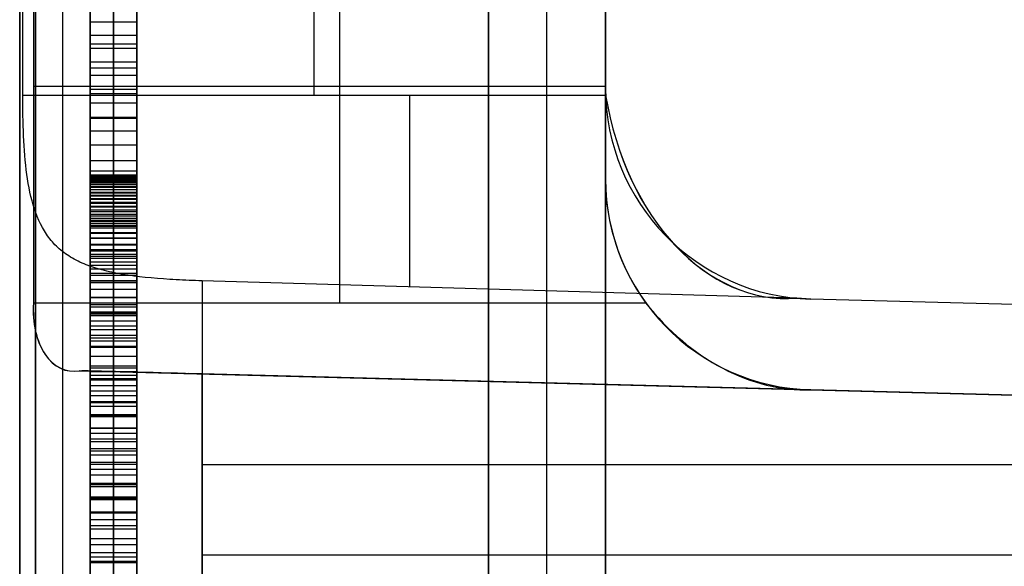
# Model space of a CAD drawing. Extents: x -8 to 8, y 0 to 107.
# Tile 214 of 256: x -8.42 to -4.21, y 48.64 to 50.97. Entities that reach past the tile are written whole.
import ezdxf

# ---------------------------------------------------------------- set-up
doc = ezdxf.new("R2010")
doc.units = 0
doc.layers.add('COUPLER_CASE', color=7, linetype='CONTINUOUS')

msp = doc.modelspace()

# ---------------------------------------------------------------- linework, layer by layer
at = {"layer": 'COUPLER_CASE', "color": 254}
for p, q in [((-8.4153, 42.8092, 139.111), (-8.4153, 100.3033, 139.111)), ((-8.1153, 29.3112, 71.529), (-8.1153, 100.2962, 71.529)), ((-5.9153, 39.6137, 75.5394), (-5.9153, 97.853, 75.5394)), ((-8.4153, 87.7967, 12.0583), (-8.4153, 37.7194, 12.0583)), ((-8.1153, 75.3409, 76.8432), (-8.1153, 42.5254, 76.8432)), ((-8.1153, 42.5254, 76.4698), (-8.1153, 75.3409, 76.4698)), ((-8.0153, 42.5254, 76.4698), (-8.0153, 75.3409, 76.4698)), ((-8.0153, 75.3409, 76.8432), (-8.0153, 42.5254, 76.8432)), ((-7.9153, 75.3409, 76.4698), (-7.9153, 42.5254, 76.4698)), ((-7.9153, 42.5254, 76.8432), (-7.9153, 75.3409, 76.8432)), ((-6.4153, 56.6006, 131.5816), (-6.4153, 45.6268, 131.5816)), ((-6.4153, 56.6006, 120.6078), (-6.4153, 45.6268, 120.6078)), ((-6.4153, 56.6006, 113.5816), (-6.4153, 45.6268, 113.5816)), ((-6.4153, 45.6268, 99.6078), (-6.4153, 56.6006, 99.6078)), ((-6.4153, 56.6006, 92.5816), (-6.4153, 45.6268, 92.5816)), ((-6.4153, 45.6268, 77.6078), (-6.4153, 56.6006, 77.6078)), ((-6.4153, 56.6006, 71.5816), (-6.4153, 45.6268, 71.5816)), ((-6.4153, 56.6006, 59.0078), (-6.4153, 45.6268, 59.0078)), ((-6.4153, 56.6006, 52.9816), (-6.4153, 45.6268, 52.9816)), ((-6.4153, 45.6268, 27.6078), (-6.4153, 56.6006, 27.6078)), ((-6.4153, 56.6006, 126.0947), (-6.4153, 45.6268, 126.0947)), ((-6.4153, 56.6006, 106.5947), (-6.4153, 45.6268, 106.5947)), ((-6.4153, 56.6006, 85.0947), (-6.4153, 45.6268, 85.0947)), ((-6.4153, 56.6006, 65.2947), (-6.4153, 45.6268, 65.2947)), ((-6.4153, 56.6006, 40.2947), (-6.4153, 45.6268, 40.2947)), ((-6.1653, 45.6202, 131.5882), (-6.1653, 56.6071, 131.5882)), ((-6.1653, 45.6202, 120.6013), (-6.1653, 56.6071, 120.6013)), ((-6.1653, 45.6202, 113.5882), (-6.1653, 56.6071, 113.5882)), ((-6.1653, 45.6202, 99.6013), (-6.1653, 56.6071, 99.6013)), ((-6.1653, 45.6202, 92.5882), (-6.1653, 56.6071, 92.5882)), ((-6.1653, 45.6202, 77.6013), (-6.1653, 56.6071, 77.6013)), ((-6.1653, 45.6202, 71.5882), (-6.1653, 56.6071, 71.5882)), ((-6.1653, 45.6202, 59.0013), (-6.1653, 56.6071, 59.0013)), ((-6.1653, 45.6202, 52.9882), (-6.1653, 56.6071, 52.9882)), ((-6.1653, 45.6202, 27.6013), (-6.1653, 56.6071, 27.6013)), ((-5.9153, 56.6137, 71.5947), (-5.9153, 45.6137, 71.5947)), ((-5.9153, 45.6137, 58.9947), (-5.9153, 56.6137, 58.9947)), ((-5.9153, 56.6137, 113.5947), (-5.9153, 45.6137, 113.5947)), ((-5.9153, 45.6137, 99.5947), (-5.9153, 56.6137, 99.5947)), ((-5.9153, 56.6137, 131.5947), (-5.9153, 45.6137, 131.5947)), ((-5.9153, 45.6137, 120.5947), (-5.9153, 56.6137, 120.5947)), ((-5.9153, 56.6137, 92.5947), (-5.9153, 45.6137, 92.5947)), ((-5.9153, 45.6137, 77.5947), (-5.9153, 56.6137, 77.5947)), ((-5.9153, 56.6137, 52.9947), (-5.9153, 45.6137, 52.9947)), ((-5.9153, 45.6137, 27.5947), (-5.9153, 56.6137, 27.5947)), ((-7.9153, 50.2628, 82.3385), (-7.9153, 53.129, 82.3385)), ((-8.3565, 51.6084, 11.7571), (-8.3565, 49.7584, 11.7571)), ((-7.0496, 49.7584, 11.7913), (-7.0496, 51.6084, 11.7913)), ((-8.4023, 50.6454, 139.2547), (-8.4023, 51.4943, 139.2547)), ((-7.1586, 50.6454, 139.2221), (-7.1586, 51.4943, 139.2221)), ((-5.9153, 50.6752, 139.1895), (-5.9153, 51.4645, 139.1895)), ((-8.1153, 50.9568, 77.9037), (-8.1153, 51.0665, 77.9515)), ((-8.0153, 50.9568, 77.9037), (-8.0153, 51.0665, 77.9515)), ((-7.9153, 51.0665, 77.9515), (-7.9153, 50.9568, 77.9037)), ((-5.9153, 51.0784, 11.821), (-5.9153, 50.2884, 11.821)), ((-8.1153, 50.9668, 86.1974), (-8.1153, 50.7603, 86.3321)), ((-7.9153, 50.9568, 77.9037), (-8.1153, 50.9568, 77.9037)), ((-8.1153, 50.8445, 77.8583), (-8.1153, 50.9568, 77.9037)), ((-8.0153, 50.9668, 86.1974), (-8.0153, 50.7603, 86.3321)), ((-8.0153, 50.8445, 77.8583), (-8.0153, 50.9568, 77.9037)), ((-7.9153, 50.7603, 86.3321), (-7.9153, 50.9668, 86.1974)), ((-7.9153, 50.9568, 77.9037), (-7.9153, 50.8445, 77.8583)), ((-8.1153, 50.9007, 77.881), (-7.9153, 50.9007, 77.881)), ((-8.1153, 50.8636, 86.2648), (-7.9153, 50.8636, 86.2648)), ((-7.9153, 50.8445, 77.8583), (-8.1153, 50.8445, 77.8583)), ((-8.1153, 50.7294, 77.8154), (-8.1153, 50.8445, 77.8583)), ((-8.0153, 50.7294, 77.8154), (-8.0153, 50.8445, 77.8583)), ((-7.9153, 50.8445, 77.8583), (-7.9153, 50.7294, 77.8154)), ((-8.1153, 50.7869, 77.8369), (-7.9153, 50.7869, 77.8369)), ((-8.1153, 50.7603, 86.3321), (-8.1153, 50.545, 86.4577)), ((-7.9153, 50.7603, 86.3321), (-8.1153, 50.7603, 86.3321)), ((-8.0153, 50.7603, 86.3321), (-8.0153, 50.545, 86.4577)), ((-7.9153, 50.545, 86.4577), (-7.9153, 50.7603, 86.3321)), ((-7.9153, 50.7294, 77.8154), (-8.1153, 50.7294, 77.8154)), ((-8.1153, 50.6116, 77.775), (-8.1153, 50.7294, 77.8154)), ((-8.0153, 50.6116, 77.775), (-8.0153, 50.7294, 77.8154)), ((-7.9153, 50.7294, 77.8154), (-7.9153, 50.6116, 77.775)), ((-8.3565, 50.6834, 11.7571), (-5.9153, 50.6834, 11.821)), ((-8.4023, 50.6454, 139.2547), (-5.9149, 50.6454, 139.1895)), ((-8.4023, 50.6235, 139.255), (-8.4023, 50.6454, 139.2547)), ((-8.1153, 50.6705, 77.7952), (-7.9153, 50.6705, 77.7952)), ((-8.1153, 50.6526, 86.3949), (-7.9153, 50.6526, 86.3949)), ((-5.9153, 50.6752, 137.4549), (-5.9153, 50.6752, 139.1895)), ((-5.9153, 47.4645, 137.4549), (-5.9153, 50.6752, 137.4549)), ((-8.4022, 50.6016, 139.2559), (-8.4023, 50.6235, 139.255)), ((-8.4019, 50.5798, 139.2574), (-8.4022, 50.6016, 139.2559)), ((-7.9153, 50.6116, 77.775), (-8.1153, 50.6116, 77.775)), ((-8.1153, 50.491, 77.7371), (-8.1153, 50.6116, 77.775)), ((-8.0153, 50.491, 77.7371), (-8.0153, 50.6116, 77.775)), ((-7.9153, 50.6116, 77.775), (-7.9153, 50.491, 77.7371)), ((-8.4016, 50.5581, 139.2595), (-8.4019, 50.5798, 139.2574)), ((-8.4011, 50.5364, 139.2623), (-8.4016, 50.5581, 139.2595)), ((-8.1153, 50.5513, 77.756), (-7.9153, 50.5513, 77.756)), ((-8.4005, 50.5148, 139.2656), (-8.4011, 50.5364, 139.2623)), ((-8.3998, 50.4933, 139.2695), (-8.4005, 50.5148, 139.2656)), ((-8.1153, 50.545, 86.4577), (-8.1153, 50.3209, 86.5739)), ((-7.9153, 50.545, 86.4577), (-8.1153, 50.545, 86.4577)), ((-8.0153, 50.545, 86.4577), (-8.0153, 50.3209, 86.5739)), ((-7.9153, 50.3209, 86.5739), (-7.9153, 50.545, 86.4577)), ((-8.3989, 50.472, 139.2741), (-8.3998, 50.4933, 139.2695)), ((-8.3978, 50.4507, 139.2792), (-8.3989, 50.472, 139.2741)), ((-7.9153, 50.491, 77.7371), (-8.1153, 50.491, 77.7371)), ((-8.1153, 50.2418, 77.6687), (-8.1153, 50.491, 77.7371)), ((-8.0153, 50.2418, 77.6687), (-8.0153, 50.491, 77.7371)), ((-7.9153, 50.491, 77.7371), (-7.9153, 50.2418, 77.6687)), ((-8.3965, 50.4297, 139.2849), (-8.3978, 50.4507, 139.2792)), ((-8.3951, 50.4088, 139.2911), (-8.3965, 50.4297, 139.2849)), ((-8.1153, 50.433, 86.5158), (-7.9153, 50.433, 86.5158)), ((-8.3934, 50.3881, 139.298), (-8.3951, 50.4088, 139.2911)), ((-8.3916, 50.3676, 139.3054), (-8.3934, 50.3881, 139.298)), ((-8.3895, 50.3473, 139.3134), (-8.3916, 50.3676, 139.3054)), ((-8.3871, 50.3272, 139.3219), (-8.3895, 50.3473, 139.3134)), ((-8.1153, 50.3664, 77.7029), (-7.9153, 50.3664, 77.7029)), ((-8.3845, 50.3074, 139.331), (-8.3871, 50.3272, 139.3219)), ((-8.3817, 50.2881, 139.3405), (-8.3845, 50.3074, 139.331)), ((-8.1153, 50.3209, 86.5739), (-8.1153, 50.0881, 86.6807)), ((-7.9153, 50.3209, 86.5739), (-8.1153, 50.3209, 86.5739)), ((-8.1153, 50.3035, 81.7634), (-8.1153, 50.2997, 81.9051)), ((-7.9153, 50.3035, 81.7634), (-8.1153, 50.3035, 81.7634)), ((-8.1153, 50.3029, 81.6233), (-8.1153, 50.3035, 81.7634)), ((-8.1153, 50.3032, 81.6934), (-7.9153, 50.3032, 81.6934)), ((-7.9153, 50.3029, 81.6233), (-8.1153, 50.3029, 81.6233)), ((-8.1153, 50.2978, 81.485), (-8.1153, 50.3029, 81.6233)), ((-8.1153, 50.3016, 81.8343), (-7.9153, 50.3016, 81.8343)), ((-8.1153, 50.3004, 81.5542), (-7.9153, 50.3004, 81.5542)), ((-8.1153, 50.2997, 81.9051), (-8.1153, 50.2917, 82.048)), ((-7.9153, 50.2997, 81.9051), (-8.1153, 50.2997, 81.9051)), ((-7.9153, 50.2978, 81.485), (-8.1153, 50.2978, 81.485)), ((-8.1153, 50.2882, 81.3488), (-8.1153, 50.2978, 81.485)), ((-8.0153, 50.3209, 86.5739), (-8.0153, 50.0881, 86.6807)), ((-8.0153, 50.3035, 81.7634), (-8.0153, 50.2997, 81.9051)), ((-8.0153, 50.3029, 81.6233), (-8.0153, 50.3035, 81.7634)), ((-8.0153, 50.2978, 81.485), (-8.0153, 50.3029, 81.6233)), ((-8.0153, 50.2997, 81.9051), (-8.0153, 50.2917, 82.048)), ((-8.0153, 50.2882, 81.3488), (-8.0153, 50.2978, 81.485)), ((-7.9153, 50.0881, 86.6807), (-7.9153, 50.3209, 86.5739)), ((-7.9153, 50.3035, 81.7634), (-7.9153, 50.2997, 81.9051)), ((-7.9153, 50.3029, 81.6233), (-7.9153, 50.3035, 81.7634)), ((-7.9153, 50.2978, 81.485), (-7.9153, 50.3029, 81.6233)), ((-7.9153, 50.2997, 81.9051), (-7.9153, 50.2917, 82.048)), ((-7.9153, 50.2882, 81.3488), (-7.9153, 50.2978, 81.485)), ((-8.3786, 50.269, 139.3505), (-8.3817, 50.2881, 139.3405)), ((-8.3752, 50.2502, 139.3611), (-8.3786, 50.269, 139.3505)), ((-8.1153, 50.2957, 81.9766), (-7.9153, 50.2957, 81.9766)), ((-8.1153, 50.293, 81.4169), (-7.9153, 50.293, 81.4169)), ((-8.1153, 50.2917, 82.048), (-8.1153, 50.2794, 82.192)), ((-7.9153, 50.2917, 82.048), (-8.1153, 50.2917, 82.048)), ((-7.9153, 50.2882, 81.3488), (-8.1153, 50.2882, 81.3488)), ((-8.1153, 50.2738, 81.2148), (-8.1153, 50.2882, 81.3488)), ((-8.1153, 50.2855, 82.12), (-7.9153, 50.2855, 82.12)), ((-8.1153, 50.281, 81.2818), (-7.9153, 50.281, 81.2818)), ((-8.1153, 50.2794, 82.192), (-8.1153, 50.263, 82.3368)), ((-7.9153, 50.2794, 82.192), (-8.1153, 50.2794, 82.192)), ((-7.9153, 50.2738, 81.2148), (-8.1153, 50.2738, 81.2148)), ((-8.1153, 50.2548, 81.0834), (-8.1153, 50.2738, 81.2148)), ((-8.1153, 50.2712, 82.2644), (-7.9153, 50.2712, 82.2644)), ((-8.1153, 50.2643, 81.1491), (-7.9153, 50.2643, 81.1491)), ((-8.1153, 50.263, 82.3368), (-8.1153, 50.2418, 82.489)), ((-7.9153, 50.263, 82.3368), (-8.1153, 50.263, 82.3368)), ((-8.1153, 45.5497, 82.3383), (-8.1153, 50.2628, 82.3383)), ((-8.0153, 50.2917, 82.048), (-8.0153, 50.2794, 82.192)), ((-8.0153, 50.2738, 81.2148), (-8.0153, 50.2882, 81.3488)), ((-8.0153, 50.2794, 82.192), (-8.0153, 50.263, 82.3368)), ((-8.0153, 50.2548, 81.0834), (-8.0153, 50.2738, 81.2148)), ((-8.0153, 50.263, 82.3368), (-8.0153, 50.2418, 82.489)), ((-7.9153, 50.2917, 82.048), (-7.9153, 50.2794, 82.192)), ((-7.9153, 50.2738, 81.2148), (-7.9153, 50.2882, 81.3488)), ((-7.9153, 50.2794, 82.192), (-7.9153, 50.263, 82.3368)), ((-7.9153, 50.2548, 81.0834), (-7.9153, 50.2738, 81.2148)), ((-7.9153, 50.263, 82.3368), (-7.9153, 50.2418, 82.489)), ((-5.9153, 50.2884, 13.7143), (-5.9153, 47.0784, 13.7143)), ((-5.9153, 50.2884, 11.821), (-5.9153, 50.2884, 13.7143)), ((-8.3714, 50.2316, 139.3722), (-8.3752, 50.2502, 139.3611)), ((-8.3673, 50.2133, 139.3839), (-8.3714, 50.2316, 139.3722)), ((-8.3628, 50.1953, 139.396), (-8.3673, 50.2133, 139.3839)), ((-7.9153, 50.2548, 81.0834), (-8.1153, 50.2548, 81.0834)), ((-8.1153, 50.2308, 80.9547), (-8.1153, 50.2548, 81.0834)), ((-8.1153, 50.2524, 82.4129), (-7.9153, 50.2524, 82.4129)), ((-8.1153, 50.2428, 81.0191), (-7.9153, 50.2428, 81.0191)), ((-7.9153, 50.2418, 77.6687), (-8.1153, 50.2418, 77.6687)), ((-8.1153, 49.9818, 77.6104), (-8.1153, 50.2418, 77.6687)), ((-8.1153, 50.2418, 82.489), (-8.1153, 50.2168, 82.6394)), ((-7.9153, 50.2418, 82.489), (-8.1153, 50.2418, 82.489)), ((-7.9153, 50.2308, 80.9547), (-8.1153, 50.2308, 80.9547)), ((-8.1153, 50.202, 80.8292), (-8.1153, 50.2308, 80.9547)), ((-8.1153, 50.2293, 82.5642), (-7.9153, 50.2293, 82.5642)), ((-8.1153, 50.2168, 82.6394), (-8.1153, 50.1881, 82.788)), ((-7.9153, 50.2168, 82.6394), (-8.1153, 50.2168, 82.6394)), ((-8.1153, 50.2164, 80.892), (-7.9153, 50.2164, 80.892)), ((-8.0153, 50.2308, 80.9547), (-8.0153, 50.2548, 81.0834)), ((-8.0153, 49.9818, 77.6104), (-8.0153, 50.2418, 77.6687)), ((-8.0153, 50.2418, 82.489), (-8.0153, 50.2168, 82.6394)), ((-8.0153, 50.202, 80.8292), (-8.0153, 50.2308, 80.9547)), ((-8.0153, 50.2168, 82.6394), (-8.0153, 50.1881, 82.788)), ((-7.9153, 50.2308, 80.9547), (-7.9153, 50.2548, 81.0834)), ((-7.9153, 50.2418, 77.6687), (-7.9153, 49.9818, 77.6104)), ((-7.9153, 50.2418, 82.489), (-7.9153, 50.2168, 82.6394)), ((-7.9153, 50.202, 80.8292), (-7.9153, 50.2308, 80.9547)), ((-7.9153, 50.2168, 82.6394), (-7.9153, 50.1881, 82.788)), ((-8.3578, 50.1776, 139.4086), (-8.3628, 50.1953, 139.396)), ((-8.3524, 50.1603, 139.4217), (-8.3578, 50.1776, 139.4086)), ((-8.1153, 50.2045, 86.6273), (-7.9153, 50.2045, 86.6273)), ((-8.1153, 50.2024, 82.7137), (-7.9153, 50.2024, 82.7137)), ((-7.9153, 50.202, 80.8292), (-8.1153, 50.202, 80.8292)), ((-8.1153, 50.168, 80.7069), (-8.1153, 50.202, 80.8292)), ((-8.1153, 50.1881, 82.788), (-8.1153, 50.1554, 82.9344)), ((-7.9153, 50.1881, 82.788), (-8.1153, 50.1881, 82.788)), ((-8.1153, 50.185, 80.768), (-7.9153, 50.185, 80.768)), ((-8.1153, 50.1717, 82.8612), (-7.9153, 50.1717, 82.8612)), ((-8.0153, 50.168, 80.7069), (-8.0153, 50.202, 80.8292)), ((-8.0153, 50.1881, 82.788), (-8.0153, 50.1554, 82.9344)), ((-7.9153, 50.168, 80.7069), (-7.9153, 50.202, 80.8292)), ((-7.9153, 50.1881, 82.788), (-7.9153, 50.1554, 82.9344)), ((-8.3466, 50.1436, 139.4351), (-8.3524, 50.1603, 139.4217)), ((-8.3403, 50.1272, 139.4489), (-8.3466, 50.1436, 139.4351)), ((-7.9153, 50.168, 80.7069), (-8.1153, 50.168, 80.7069)), ((-8.1153, 50.129, 80.5881), (-8.1153, 50.168, 80.7069)), ((-8.1153, 50.1554, 82.9344), (-8.1153, 50.1189, 83.0785)), ((-7.9153, 50.1554, 82.9344), (-8.1153, 50.1554, 82.9344)), ((-8.1153, 50.1485, 80.6475), (-7.9153, 50.1485, 80.6475)), ((-8.1153, 50.1371, 83.0064), (-7.9153, 50.1371, 83.0064)), ((-8.0153, 50.129, 80.5881), (-8.0153, 50.168, 80.7069)), ((-8.0153, 50.1554, 82.9344), (-8.0153, 50.1189, 83.0785)), ((-7.9153, 50.129, 80.5881), (-7.9153, 50.168, 80.7069)), ((-7.9153, 50.1554, 82.9344), (-7.9153, 50.1189, 83.0785)), ((-8.3335, 50.1113, 139.4631), (-8.3403, 50.1272, 139.4489)), ((-8.3263, 50.0959, 139.4776), (-8.3335, 50.1113, 139.4631)), ((-8.3184, 50.0809, 139.4924), (-8.3263, 50.0959, 139.4776)), ((-7.9153, 50.129, 80.5881), (-8.1153, 50.129, 80.5881)), ((-8.1153, 50.0847, 80.4731), (-8.1153, 50.129, 80.5881)), ((-8.1153, 50.1189, 83.0785), (-8.1153, 50.0784, 83.22)), ((-7.9153, 50.1189, 83.0785), (-8.1153, 50.1189, 83.0785)), ((-8.1153, 50.1118, 77.6396), (-7.9153, 50.1118, 77.6396)), ((-8.1153, 50.1068, 80.5306), (-7.9153, 50.1068, 80.5306)), ((-8.1153, 50.0986, 83.1492), (-7.9153, 50.0986, 83.1492)), ((-8.1153, 50.0881, 86.6807), (-8.1153, 49.8467, 86.7779)), ((-7.9153, 50.0881, 86.6807), (-8.1153, 50.0881, 86.6807)), ((-8.0153, 50.0847, 80.4731), (-8.0153, 50.129, 80.5881)), ((-8.0153, 50.1189, 83.0785), (-8.0153, 50.0784, 83.22)), ((-8.0153, 50.0881, 86.6807), (-8.0153, 49.8467, 86.7779)), ((-7.9153, 50.0847, 80.4731), (-7.9153, 50.129, 80.5881)), ((-7.9153, 50.1189, 83.0785), (-7.9153, 50.0784, 83.22)), ((-7.9153, 49.8467, 86.7779), (-7.9153, 50.0881, 86.6807)), ((-8.3143, 50.0736, 139.4999), (-8.3184, 50.0809, 139.4924)), ((-8.3101, 50.0664, 139.5075), (-8.3143, 50.0736, 139.4999)), ((-8.3057, 50.0594, 139.5152), (-8.3101, 50.0664, 139.5075)), ((-8.3011, 50.0525, 139.5228), (-8.3057, 50.0594, 139.5152)), ((-8.2964, 50.0457, 139.5306), (-8.3011, 50.0525, 139.5228)), ((-8.2916, 50.039, 139.5384), (-8.2964, 50.0457, 139.5306)), ((-7.9153, 50.0847, 80.4731), (-8.1153, 50.0847, 80.4731)), ((-8.1153, 50.0351, 80.3622), (-8.1153, 50.0847, 80.4731)), ((-8.1153, 50.0784, 83.22), (-8.1153, 50.034, 83.3588)), ((-7.9153, 50.0784, 83.22), (-8.1153, 50.0784, 83.22)), ((-8.1153, 50.0599, 80.4177), (-7.9153, 50.0599, 80.4177)), ((-8.1153, 50.0562, 83.2894), (-7.9153, 50.0562, 83.2894)), ((-8.0153, 50.0351, 80.3622), (-8.0153, 50.0847, 80.4731)), ((-8.0153, 50.0784, 83.22), (-8.0153, 50.034, 83.3588)), ((-7.9153, 50.0351, 80.3622), (-7.9153, 50.0847, 80.4731)), ((-7.9153, 50.0784, 83.22), (-7.9153, 50.034, 83.3588)), ((-8.2865, 50.0325, 139.5463), (-8.2916, 50.039, 139.5384)), ((-8.2813, 50.026, 139.5542), (-8.2865, 50.0325, 139.5463)), ((-8.276, 50.0198, 139.5622), (-8.2813, 50.026, 139.5542)), ((-8.2705, 50.0136, 139.5701), (-8.276, 50.0198, 139.5622)), ((-8.2648, 50.0076, 139.5781), (-8.2705, 50.0136, 139.5701)), ((-8.2589, 50.0017, 139.5862), (-8.2648, 50.0076, 139.5781)), ((-7.9153, 50.0351, 80.3622), (-8.1153, 50.0351, 80.3622)), ((-8.1153, 49.9801, 80.2555), (-8.1153, 50.0351, 80.3622)), ((-8.1153, 50.034, 83.3588), (-8.1153, 49.9856, 83.4946)), ((-7.9153, 50.034, 83.3588), (-8.1153, 50.034, 83.3588)), ((-8.1153, 50.0098, 83.4267), (-7.9153, 50.0098, 83.4267)), ((-8.1153, 50.0076, 80.3089), (-7.9153, 50.0076, 80.3089)), ((-8.0153, 49.9801, 80.2555), (-8.0153, 50.0351, 80.3622)), ((-8.0153, 50.034, 83.3588), (-8.0153, 49.9856, 83.4946)), ((-7.9153, 49.9801, 80.2555), (-7.9153, 50.0351, 80.3622)), ((-7.9153, 50.034, 83.3588), (-7.9153, 49.9856, 83.4946)), ((-8.2529, 49.996, 139.5942), (-8.2589, 50.0017, 139.5862)), ((-8.2467, 49.9903, 139.6023), (-8.2529, 49.996, 139.5942)), ((-8.2403, 49.9849, 139.6104), (-8.2467, 49.9903, 139.6023)), ((-8.2337, 49.9795, 139.6184), (-8.2403, 49.9849, 139.6104)), ((-8.2269, 49.9743, 139.6265), (-8.2337, 49.9795, 139.6184)), ((-8.22, 49.9692, 139.6346), (-8.2269, 49.9743, 139.6265)), ((-8.2128, 49.9643, 139.6426), (-8.22, 49.9692, 139.6346)), ((-8.2055, 49.9595, 139.6507), (-8.2128, 49.9643, 139.6426)), ((-8.1153, 49.9856, 83.4946), (-8.1153, 49.9331, 83.6274)), ((-7.9153, 49.9856, 83.4946), (-8.1153, 49.9856, 83.4946)), ((-7.9153, 49.9818, 77.6104), (-8.1153, 49.9818, 77.6104)), ((-8.1153, 49.711, 77.5625), (-8.1153, 49.9818, 77.6104)), ((-7.9153, 49.9801, 80.2555), (-8.1153, 49.9801, 80.2555)), ((-8.1153, 49.9195, 80.1534), (-8.1153, 49.9801, 80.2555)), ((-8.1153, 49.9674, 86.7293), (-7.9153, 49.9674, 86.7293)), ((-8.0153, 49.9856, 83.4946), (-8.0153, 49.9331, 83.6274)), ((-8.0153, 49.711, 77.5625), (-8.0153, 49.9818, 77.6104)), ((-8.0153, 49.9195, 80.1534), (-8.0153, 49.9801, 80.2555)), ((-7.9153, 49.9856, 83.4946), (-7.9153, 49.9331, 83.6274)), ((-7.9153, 49.9818, 77.6104), (-7.9153, 49.711, 77.5625)), ((-7.9153, 49.9195, 80.1534), (-7.9153, 49.9801, 80.2555)), ((-8.198, 49.9548, 139.6587), (-8.2055, 49.9595, 139.6507)), ((-8.1904, 49.9503, 139.6667), (-8.198, 49.9548, 139.6587)), ((-8.1825, 49.9459, 139.6747), (-8.1904, 49.9503, 139.6667)), ((-8.1745, 49.9416, 139.6826), (-8.1825, 49.9459, 139.6747)), ((-8.1663, 49.9375, 139.6905), (-8.1745, 49.9416, 139.6826)), ((-8.158, 49.9334, 139.6983), (-8.1663, 49.9375, 139.6905)), ((-8.1494, 49.9295, 139.7061), (-8.158, 49.9334, 139.6983)), ((-8.1407, 49.9258, 139.7138), (-8.1494, 49.9295, 139.7061)), ((-8.1317, 49.9221, 139.7215), (-8.1407, 49.9258, 139.7138)), ((-8.1227, 49.9186, 139.7291), (-8.1317, 49.9221, 139.7215)), ((-8.1153, 49.9593, 83.561), (-7.9153, 49.9593, 83.561)), ((-8.1153, 49.9498, 80.2045), (-7.9153, 49.9498, 80.2045)), ((-8.1153, 49.9331, 83.6274), (-8.1153, 49.8766, 83.7567)), ((-7.9153, 49.9331, 83.6274), (-8.1153, 49.9331, 83.6274)), ((-7.9153, 49.9195, 80.1534), (-8.1153, 49.9195, 80.1534)), ((-8.1153, 49.8534, 80.0561), (-8.1153, 49.9195, 80.1534)), ((-8.0153, 49.9331, 83.6274), (-8.0153, 49.8766, 83.7567)), ((-8.0153, 49.8534, 80.0561), (-8.0153, 49.9195, 80.1534)), ((-7.9153, 49.9331, 83.6274), (-7.9153, 49.8766, 83.7567)), ((-7.9153, 49.8534, 80.0561), (-7.9153, 49.9195, 80.1534)), ((-8.1134, 49.9152, 139.7366), (-8.1227, 49.9186, 139.7291)), ((-8.1153, 49.9048, 83.692), (-7.9153, 49.9048, 83.692)), ((-8.1153, 49.8865, 80.1048), (-7.9153, 49.8865, 80.1048)), ((-8.1039, 49.9119, 139.7441), (-8.1134, 49.9152, 139.7366)), ((-8.0943, 49.9088, 139.7514), (-8.1039, 49.9119, 139.7441)), ((-8.0845, 49.9057, 139.7587), (-8.0943, 49.9088, 139.7514)), ((-8.0745, 49.9028, 139.7659), (-8.0845, 49.9057, 139.7587)), ((-8.0643, 49.9, 139.7729), (-8.0745, 49.9028, 139.7659)), ((-8.054, 49.8972, 139.7799), (-8.0643, 49.9, 139.7729)), ((-8.0434, 49.8946, 139.7867), (-8.054, 49.8972, 139.7799)), ((-8.0327, 49.8921, 139.7934), (-8.0434, 49.8946, 139.7867)), ((-8.0218, 49.8898, 139.8), (-8.0327, 49.8921, 139.7934)), ((-8.0107, 49.8875, 139.8064), (-8.0218, 49.8898, 139.8)), ((-7.9995, 49.8853, 139.8127), (-8.0107, 49.8875, 139.8064)), ((-7.9881, 49.8832, 139.8188), (-7.9995, 49.8853, 139.8127)), ((-7.9765, 49.8812, 139.8248), (-7.9881, 49.8832, 139.8188)), ((-7.9648, 49.8793, 139.8306), (-7.9765, 49.8812, 139.8248)), ((-7.953, 49.8775, 139.8362), (-7.9648, 49.8793, 139.8306)), ((-7.941, 49.8758, 139.8417), (-7.953, 49.8775, 139.8362)), ((-8.1153, 49.8766, 83.7567), (-8.1153, 49.816, 83.8825)), ((-7.9153, 49.8766, 83.7567), (-8.1153, 49.8766, 83.7567)), ((-7.9153, 49.8534, 80.0561), (-8.1153, 49.8534, 80.0561)), ((-8.1153, 49.7815, 79.9638), (-8.1153, 49.8534, 80.0561)), ((-8.1153, 49.8467, 86.7779), (-8.1153, 49.5966, 86.8653)), ((-7.9153, 49.8467, 86.7779), (-8.1153, 49.8467, 86.7779)), ((-8.1153, 49.8464, 77.5865), (-7.9153, 49.8464, 77.5865)), ((-8.1153, 49.8463, 83.8196), (-7.9153, 49.8463, 83.8196)), ((-8.0153, 49.8766, 83.7567), (-8.0153, 49.816, 83.8825)), ((-8.0153, 49.7815, 79.9638), (-8.0153, 49.8534, 80.0561)), ((-8.0153, 49.8467, 86.7779), (-8.0153, 49.5966, 86.8653)), ((-7.9289, 49.8741, 139.8469), (-7.941, 49.8758, 139.8417)), ((-7.9167, 49.8726, 139.852), (-7.9289, 49.8741, 139.8469)), ((-7.9043, 49.8711, 139.8569), (-7.9167, 49.8726, 139.852)), ((-7.9153, 49.8766, 83.7567), (-7.9153, 49.816, 83.8825)), ((-7.9153, 49.7815, 79.9638), (-7.9153, 49.8534, 80.0561)), ((-7.9153, 49.5966, 86.8653), (-7.9153, 49.8467, 86.7779)), ((-7.8792, 49.8683, 139.8662), (-7.9043, 49.8711, 139.8569)), ((-7.8537, 49.8659, 139.8746), (-7.8792, 49.8683, 139.8662)), ((-7.8277, 49.8636, 139.8822), (-7.8537, 49.8659, 139.8746)), ((-7.8013, 49.8616, 139.889), (-7.8277, 49.8636, 139.8822)), ((-7.7746, 49.8598, 139.8949), (-7.8013, 49.8616, 139.889)), ((-7.7611, 49.8589, 139.8976), (-7.7746, 49.8598, 139.8949)), ((-7.7475, 49.8582, 139.9), (-7.7611, 49.8589, 139.8976)), ((-7.7338, 49.8574, 139.9021), (-7.7475, 49.8582, 139.9)), ((-7.7201, 49.8567, 139.9041), (-7.7338, 49.8574, 139.9021)), ((-7.7063, 49.8561, 139.9058), (-7.7201, 49.8567, 139.9041)), ((-7.6924, 49.8555, 139.9073), (-7.7063, 49.8561, 139.9058)), ((-7.6785, 49.8549, 139.9085), (-7.6924, 49.8555, 139.9073)), ((-7.6645, 49.8544, 139.9095), (-7.6785, 49.8549, 139.9085)), ((-7.6504, 49.8539, 139.9102), (-7.6645, 49.8544, 139.9095)), ((-7.6363, 49.8535, 139.9107), (-7.6504, 49.8539, 139.9102)), ((-5.0992, 49.7791, 139.9772), (-7.6363, 49.8535, 139.9107)), ((-7.6363, 49.8535, 139.9107), (-7.6363, 48.2862, 139.9107)), ((-8.1153, 49.8174, 80.01), (-7.9153, 49.8174, 80.01)), ((-8.1153, 49.816, 83.8825), (-8.1153, 49.7512, 84.0045)), ((-7.9153, 49.816, 83.8825), (-8.1153, 49.816, 83.8825)), ((-8.0153, 49.816, 83.8825), (-8.0153, 49.7512, 84.0045)), ((-7.9153, 49.816, 83.8825), (-7.9153, 49.7512, 84.0045)), ((-5.7428, 49.7584, 11.8255), (-8.3565, 49.7584, 11.7571)), ((-8.1153, 49.7836, 83.9435), (-7.9153, 49.7836, 83.9435)), ((-7.9153, 49.7815, 79.9638), (-8.1153, 49.7815, 79.9638)), ((-8.1153, 49.7039, 79.8768), (-8.1153, 49.7815, 79.9638)), ((-8.1153, 49.7512, 84.0045), (-8.1153, 49.6822, 84.1226)), ((-7.9153, 49.7512, 84.0045), (-8.1153, 49.7512, 84.0045)), ((-8.0153, 49.7039, 79.8768), (-8.0153, 49.7815, 79.9638)), ((-8.0153, 49.7512, 84.0045), (-8.0153, 49.6822, 84.1226)), ((-7.9153, 49.7039, 79.8768), (-7.9153, 49.7815, 79.9638)), ((-7.9153, 49.7512, 84.0045), (-7.9153, 49.6822, 84.1226)), ((-5.0389, 49.7755, 139.9787), (-5.0992, 49.7791, 139.9772)), ((-0.0703, 49.6454, 140.1088), (-5.0389, 49.7755, 139.9787)), ((1.4297, 49.6061, 137.6473), (-5.0389, 49.7755, 137.4779)), ((-5.0389, 49.7755, 139.9787), (-5.0389, 49.7755, 137.4779)), ((-0.0703, 49.6454, 138.7934), (-5.0389, 49.7755, 138.7934)), ((-8.1153, 49.7427, 79.9203), (-7.9153, 49.7427, 79.9203)), ((-8.1153, 49.7216, 86.8216), (-7.9153, 49.7216, 86.8216)), ((-8.1153, 49.7167, 84.0636), (-7.9153, 49.7167, 84.0636)), ((-7.9153, 49.711, 77.5625), (-8.1153, 49.711, 77.5625)), ((-8.1153, 49.4294, 77.5249), (-8.1153, 49.711, 77.5625)), ((-8.0153, 49.4294, 77.5249), (-8.0153, 49.711, 77.5625)), ((-7.9153, 49.711, 77.5625), (-7.9153, 49.4294, 77.5249)), ((-7.9153, 49.7039, 79.8768), (-8.1153, 49.7039, 79.8768)), ((-8.1153, 49.6203, 79.7953), (-8.1153, 49.7039, 79.8768)), ((-8.1153, 49.6822, 84.1226), (-8.1153, 49.609, 84.2365)), ((-7.9153, 49.6822, 84.1226), (-8.1153, 49.6822, 84.1226)), ((-8.0153, 49.6203, 79.7953), (-8.0153, 49.7039, 79.8768)), ((-8.0153, 49.6822, 84.1226), (-8.0153, 49.609, 84.2365)), ((-7.9153, 49.6203, 79.7953), (-7.9153, 49.7039, 79.8768)), ((-7.9153, 49.6822, 84.1226), (-7.9153, 49.609, 84.2365)), ((-8.1153, 49.6621, 79.8361), (-7.9153, 49.6621, 79.8361)), ((-8.1153, 49.6456, 84.1796), (-7.9153, 49.6456, 84.1796)), ((-7.9153, 49.6203, 79.7953), (-8.1153, 49.6203, 79.7953)), ((-8.1153, 49.5308, 79.7196), (-8.1153, 49.6203, 79.7953)), ((-8.1153, 49.609, 84.2365), (-8.1153, 49.5316, 84.346)), ((-7.9153, 49.609, 84.2365), (-8.1153, 49.609, 84.2365)), ((-8.1153, 49.5966, 86.8653), (-8.1153, 49.3379, 86.9429)), ((-7.9153, 49.5966, 86.8653), (-8.1153, 49.5966, 86.8653)), ((-8.0153, 49.5308, 79.7196), (-8.0153, 49.6203, 79.7953)), ((-8.0153, 49.609, 84.2365), (-8.0153, 49.5316, 84.346)), ((-8.0153, 49.5966, 86.8653), (-8.0153, 49.3379, 86.9429)), ((-7.9153, 49.5308, 79.7196), (-7.9153, 49.6203, 79.7953)), ((-7.9153, 49.609, 84.2365), (-7.9153, 49.5316, 84.346)), ((-7.9153, 49.3379, 86.9429), (-7.9153, 49.5966, 86.8653)), ((-8.1153, 49.5756, 79.7575), (-7.9153, 49.5756, 79.7575)), ((-8.1153, 49.5703, 84.2913), (-7.9153, 49.5703, 84.2913)), ((-8.1153, 49.5702, 77.5437), (-7.9153, 49.5702, 77.5437)), ((-8.1153, 49.5316, 84.346), (-8.1153, 49.4498, 84.451)), ((-7.9153, 49.5316, 84.346), (-8.1153, 49.5316, 84.346)), ((-7.9153, 49.5308, 79.7196), (-8.1153, 49.5308, 79.7196)), ((-8.1153, 49.4352, 79.6499), (-8.1153, 49.5308, 79.7196)), ((-8.0153, 49.5316, 84.346), (-8.0153, 49.4498, 84.451)), ((-8.0153, 49.4352, 79.6499), (-8.0153, 49.5308, 79.7196)), ((-7.9153, 49.5316, 84.346), (-7.9153, 49.4498, 84.451)), ((-7.9153, 49.4352, 79.6499), (-7.9153, 49.5308, 79.7196)), ((-8.1619, 49.4703, 11.474), (-8.1506, 49.4702, 11.4637)), ((-0.0703, 49.2584, 11.474), (-8.1619, 49.4703, 11.474)), ((-8.1506, 49.4702, 11.4637), (-0.0703, 49.2586, 11.4604)), ((-8.1153, 49.4907, 84.3985), (-7.9153, 49.4907, 84.3985)), ((-8.1153, 49.483, 79.6848), (-7.9153, 49.483, 79.6848)), ((-8.1153, 49.4672, 86.9041), (-7.9153, 49.4672, 86.9041)), ((-0.0703, 49.2586, 11.2621), (-7.6931, 49.4582, 11.2621)), ((-8.1153, 49.4498, 84.451), (-8.1153, 49.3637, 84.5512)), ((-7.9153, 49.4498, 84.451), (-8.1153, 49.4498, 84.451)), ((-7.9153, 49.4352, 79.6499), (-8.1153, 49.4352, 79.6499)), ((-8.1153, 49.3334, 79.5865), (-8.1153, 49.4352, 79.6499)), ((-7.9153, 49.4294, 77.5249), (-8.1153, 49.4294, 77.5249)), ((-8.1153, 49.137, 77.498), (-8.1153, 49.4294, 77.5249)), ((-8.0153, 49.4498, 84.451), (-8.0153, 49.3637, 84.5512)), ((-8.0153, 49.3334, 79.5865), (-8.0153, 49.4352, 79.6499)), ((-8.0153, 49.137, 77.498), (-8.0153, 49.4294, 77.5249)), ((-7.9153, 49.4498, 84.451), (-7.9153, 49.3637, 84.5512)), ((-7.9153, 49.3334, 79.5865), (-7.9153, 49.4352, 79.6499)), ((-7.9153, 49.4294, 77.5249), (-7.9153, 49.137, 77.498)), ((-7.6363, 47.9101, 11.2585), (-7.6363, 49.4567, 11.2585)), ((-7.6363, 49.4567, 11.2585), (-0.0703, 49.2586, 11.0604)), ((-8.1153, 49.4067, 84.5011), (-7.9153, 49.4067, 84.5011)), ((-8.1153, 49.3843, 79.6182), (-7.9153, 49.3843, 79.6182)), ((-5.0389, 49.3887, 13.6914), (1.4297, 49.2193, 13.522)), ((-0.0703, 49.2586, 11.4877), (-5.0389, 49.3887, 11.4858)), ((-5.0389, 49.3887, 13.6914), (-5.0389, 49.3887, 11.4858)), ((1.0047, 49.2304, 12.5886), (-5.0389, 49.3887, 12.5886)), ((-8.1153, 49.3637, 84.5512), (-8.1153, 49.2732, 84.6464)), ((-7.9153, 49.3637, 84.5512), (-8.1153, 49.3637, 84.5512)), ((-8.1153, 49.3379, 86.9429), (-8.1153, 49.0706, 87.0106)), ((-7.9153, 49.3379, 86.9429), (-8.1153, 49.3379, 86.9429)), ((-7.9153, 49.3334, 79.5865), (-8.1153, 49.3334, 79.5865)), ((-8.1153, 49.2253, 79.5296), (-8.1153, 49.3334, 79.5865)), ((-8.0153, 49.3637, 84.5512), (-8.0153, 49.2732, 84.6464)), ((-8.0153, 49.3379, 86.9429), (-8.0153, 49.0706, 87.0106)), ((-8.0153, 49.2253, 79.5296), (-8.0153, 49.3334, 79.5865)), ((-7.9153, 49.3637, 84.5512), (-7.9153, 49.2732, 84.6464)), ((-7.9153, 49.0706, 87.0106), (-7.9153, 49.3379, 86.9429)), ((-7.9153, 49.2253, 79.5296), (-7.9153, 49.3334, 79.5865)), ((-8.1153, 49.3185, 84.5988), (-7.9153, 49.3185, 84.5988)), ((-8.1153, 49.2832, 77.5114), (-7.9153, 49.2832, 77.5114)), ((-8.1153, 49.2794, 79.5581), (-7.9153, 49.2794, 79.5581)), ((-8.1153, 49.2732, 84.6464), (-8.1153, 49.1784, 84.7364)), ((-7.9153, 49.2732, 84.6464), (-8.1153, 49.2732, 84.6464)), ((-8.0153, 49.2732, 84.6464), (-8.0153, 49.1784, 84.7364)), ((-7.9153, 49.2732, 84.6464), (-7.9153, 49.1784, 84.7364)), ((-8.1153, 49.2258, 84.6914), (-7.9153, 49.2258, 84.6914)), ((-7.9153, 49.2253, 79.5296), (-8.1153, 49.2253, 79.5296)), ((-8.1153, 49.1109, 79.4795), (-8.1153, 49.2253, 79.5296)), ((-8.0153, 49.1109, 79.4795), (-8.0153, 49.2253, 79.5296)), ((-7.9153, 49.1109, 79.4795), (-7.9153, 49.2253, 79.5296)), ((-8.1153, 49.2043, 86.9768), (-7.9153, 49.2043, 86.9768)), ((-8.1153, 49.1784, 84.7364), (-8.1153, 49.079, 84.821)), ((-7.9153, 49.1784, 84.7364), (-8.1153, 49.1784, 84.7364)), ((-8.1153, 49.1681, 79.5046), (-7.9153, 49.1681, 79.5046)), ((-8.0153, 49.1784, 84.7364), (-8.0153, 49.079, 84.821)), ((-7.9153, 49.1784, 84.7364), (-7.9153, 49.079, 84.821)), ((-7.9153, 49.137, 77.498), (-8.1153, 49.137, 77.498)), ((-8.1153, 48.8339, 77.4817), (-8.1153, 49.137, 77.498)), ((-8.1153, 49.1287, 84.7787), (-7.9153, 49.1287, 84.7787)), ((-8.0153, 48.8339, 77.4817), (-8.0153, 49.137, 77.498)), ((-7.9153, 49.137, 77.498), (-7.9153, 48.8339, 77.4817)), ((-7.9153, 49.1109, 79.4795), (-8.1153, 49.1109, 79.4795)), ((-8.1153, 48.99, 79.4365), (-8.1153, 49.1109, 79.4795)), ((-8.1153, 49.079, 84.821), (-8.1153, 48.9752, 84.9)), ((-7.9153, 49.079, 84.821), (-8.1153, 49.079, 84.821)), ((-8.0153, 48.99, 79.4365), (-8.0153, 49.1109, 79.4795)), ((-8.0153, 49.079, 84.821), (-8.0153, 48.9752, 84.9)), ((-7.9153, 48.99, 79.4365), (-7.9153, 49.1109, 79.4795)), ((-7.9153, 49.079, 84.821), (-7.9153, 48.9752, 84.9)), ((-8.1153, 49.0706, 87.0106), (-8.1153, 48.7949, 87.0683)), ((-7.9153, 49.0706, 87.0106), (-8.1153, 49.0706, 87.0106)), ((-8.1153, 49.0505, 79.458), (-7.9153, 49.0505, 79.458)), ((-8.0153, 49.0706, 87.0106), (-8.0153, 48.7949, 87.0683)), ((-7.9153, 48.7949, 87.0683), (-7.9153, 49.0706, 87.0106)), ((-7.6363, 49.0698, 139.9107), (-0.0703, 49.0698, 140.1088)), ((-5.9153, 49.0698, 137.4549), (1.4297, 49.0698, 137.6473)), ((-8.1153, 49.0271, 84.8605), (-7.9153, 49.0271, 84.8605)), ((-7.9153, 48.99, 79.4365), (-8.1153, 48.99, 79.4365)), ((-8.1153, 48.8626, 79.4007), (-8.1153, 48.99, 79.4365)), ((-8.1153, 48.9854, 77.4898), (-7.9153, 48.9854, 77.4898)), ((-8.1153, 48.9752, 84.9), (-8.1153, 48.8669, 84.9732)), ((-7.9153, 48.9752, 84.9), (-8.1153, 48.9752, 84.9)), ((-8.0153, 48.8626, 79.4007), (-8.0153, 48.99, 79.4365)), ((-8.0153, 48.9752, 84.9), (-8.0153, 48.8669, 84.9732)), ((-7.9153, 48.8626, 79.4007), (-7.9153, 48.99, 79.4365)), ((-7.9153, 48.9752, 84.9), (-7.9153, 48.8669, 84.9732)), ((-8.1153, 48.9328, 87.0394), (-7.9153, 48.9328, 87.0394)), ((-8.1153, 48.9263, 79.4186), (-7.9153, 48.9263, 79.4186)), ((-8.1153, 48.921, 84.9366), (-7.9153, 48.921, 84.9366)), ((-8.1153, 48.8669, 84.9732), (-8.1153, 48.754, 85.0404)), ((-7.9153, 48.8669, 84.9732), (-8.1153, 48.8669, 84.9732)), ((-7.9153, 48.8626, 79.4007), (-8.1153, 48.8626, 79.4007)), ((-8.1153, 48.7285, 79.3724), (-8.1153, 48.8626, 79.4007)), ((-7.9153, 48.8339, 77.4817), (-8.1153, 48.8339, 77.4817)), ((-8.1153, 48.5201, 77.4762), (-8.1153, 48.8339, 77.4817)), ((-8.0153, 48.8669, 84.9732), (-8.0153, 48.754, 85.0404)), ((-8.0153, 48.7285, 79.3724), (-8.0153, 48.8626, 79.4007)), ((-8.0153, 48.5201, 77.4762), (-8.0153, 48.8339, 77.4817)), ((-7.9153, 48.8669, 84.9732), (-7.9153, 48.754, 85.0404)), ((-7.9153, 48.7285, 79.3724), (-7.9153, 48.8626, 79.4007)), ((-7.9153, 48.8339, 77.4817), (-7.9153, 48.5201, 77.4762)), ((-8.1153, 48.8104, 85.0068), (-7.9153, 48.8104, 85.0068)), ((-8.1153, 48.7956, 79.3865), (-7.9153, 48.7956, 79.3865)), ((-8.1153, 48.7949, 87.0683), (-8.1153, 48.5107, 87.1157)), ((-7.9153, 48.7949, 87.0683), (-8.1153, 48.7949, 87.0683)), ((-8.0153, 48.7949, 87.0683), (-8.0153, 48.5107, 87.1157)), ((-7.9153, 48.5107, 87.1157), (-7.9153, 48.7949, 87.0683)), ((-8.1153, 48.754, 85.0404), (-8.1153, 48.6365, 85.1014)), ((-7.9153, 48.754, 85.0404), (-8.1153, 48.754, 85.0404)), ((-8.0153, 48.754, 85.0404), (-8.0153, 48.6365, 85.1014)), ((-7.9153, 48.754, 85.0404), (-7.9153, 48.6365, 85.1014)), ((-7.9153, 48.7285, 79.3724), (-8.1153, 48.7285, 79.3724)), ((-8.1153, 48.5877, 79.3519), (-8.1153, 48.7285, 79.3724)), ((-8.0153, 48.5877, 79.3519), (-8.0153, 48.7285, 79.3724)), ((-7.9153, 48.5877, 79.3519), (-7.9153, 48.7285, 79.3724)), ((-8.1153, 48.6953, 85.0709), (-7.9153, 48.6953, 85.0709)), ((-8.1153, 48.677, 77.4789), (-7.9153, 48.677, 77.4789)), ((-0.0703, 48.6834, 11.0604), (-7.6363, 48.6834, 11.2585)), ((1.4297, 48.6834, 13.522), (-5.9153, 48.6834, 13.7143)), ((-8.1153, 48.6581, 79.3621), (-7.9153, 48.6581, 79.3621)), ((-8.1153, 48.6528, 87.092), (-7.9153, 48.6528, 87.092))]:
    msp.add_line(p, q, dxfattribs=at)
at = {"layer": 'COUPLER_CASE', "color": 254, "extrusion": (1, -3.81247e-12, -7.08906e-12)}
msp.add_arc((178.6829, 326.8633, -8.1153), 307.8834, 241.730903, 256.481603, dxfattribs=at)
at = {"layer": 'COUPLER_CASE', "color": 254, "extrusion": (1, 0, 0)}
msp.add_arc((178.6829, 326.8633, -8.2319), 308.0851, 241.730293, 256.48012, dxfattribs=at)
at = {"layer": 'COUPLER_CASE', "color": 254, "extrusion": (1, -1.80646e-15, -5.99185e-16)}
msp.add_arc((178.6829, 326.8633, -8.3484), 308.2869, 241.72969, 256.443768, dxfattribs=at)
at = {"layer": 'COUPLER_CASE', "color": 254, "extrusion": (1, 3.21106e-11, -1.22682e-11)}
msp.add_arc((178.6825, 326.8615, -8.4153), 308.535, 241.7281, 256.443752, dxfattribs=at)
at = {"layer": 'COUPLER_CASE', "color": 254, "extrusion": (1, -1.67371e-10, -1.20473e-10)}
msp.add_arc((54.0157, 98.237, -8.4153), 17.5056, 87.94558, 163.54773, dxfattribs=at)
at = {"layer": 'COUPLER_CASE', "color": 254, "extrusion": (1, 5.13804e-15, -1.67959e-15)}
msp.add_arc((54.0159, 98.2369, -8.3484), 17.2558, 87.91629, 163.5776, dxfattribs=at)
at = {"layer": 'COUPLER_CASE', "color": 254, "extrusion": (1, -7.30894e-16, -7.81053e-18)}
msp.add_arc((54.0159, 98.2369, -8.1153), 16.8522, 87.89149, 163.62729, dxfattribs=at)
at = {"layer": 'COUPLER_CASE', "color": 254, "extrusion": (1, -1.79152e-15, 0)}
msp.add_arc((50.6454, 140.0365, -6.7508), 0.8251, 187.1414, 270, dxfattribs=at)
at = {"layer": 'COUPLER_CASE', "color": 254, "extrusion": (-0.026177, -4.46702e-14, 0.999657)}
msp.add_arc((-50.6754, -1.415, 137.5627), 0.9001, 270.0095, 358.5102, dxfattribs=at)
at = {"layer": 'COUPLER_CASE', "color": 254, "extrusion": (0.026177, -5.00867e-12, 0.999657)}
msp.add_arc((50.6752, 8.6572, 138.987), 0.8997, 90, 91.898, dxfattribs=at)
at = {"layer": 'COUPLER_CASE', "color": 254}
for centre in [(-5.0153, 50.6752, 138.7168), (-5.0153, 50.2884, 12.6)]:
    msp.add_arc(centre, 0.9, 180, 268.5, dxfattribs=at)
at = {"layer": 'COUPLER_CASE', "color": 254, "extrusion": (-0.703964, -0.017242, 0.710027)}
msp.add_arc((-50.989, 95.7754, 102.1189), 1.1006, 281.2072, 2.0259, dxfattribs=at)
at = {"layer": 'COUPLER_CASE', "color": 254, "extrusion": (-0.703934, -0.017186, 0.710057)}
msp.add_arc((-50.9913, 95.7702, 102.1258), 1.1031, 281.3229, 1.9166, dxfattribs=at)
at = {"layer": 'COUPLER_CASE', "color": 254, "extrusion": (0.026177, 7.9353e-15, 0.999657)}
msp.add_arc((50.2885, 5.3722, 13.5548), 0.9001, 90.0095, 178.5102, dxfattribs=at)
at = {"layer": 'COUPLER_CASE', "color": 254, "extrusion": (-0.026177, -6.02484e-14, 0.999657)}
msp.add_arc((-50.2884, -4.7041, 11.9718), 0.8998, 270.0009, 306.0876, dxfattribs=at)
at = {"layer": 'COUPLER_CASE', "color": 254, "extrusion": (0.745414, -0.137271, 0.652315)}
msp.add_arc((47.4748, 19.8465, -5.3901), 0.3086, 99.8215, 192.9749, dxfattribs=at)
at = {"layer": 'COUPLER_CASE', "color": 254, "extrusion": (0.759235, -0.116193, 0.640361)}
msp.add_arc((47.9638, 18.8381, -4.5973), 0.3049, 97.9616, 192.5939, dxfattribs=at)
at = {"layer": 'COUPLER_CASE', "color": 254, "extrusion": (0.53782, 0.299794, 0.787955)}
msp.add_arc((46.4382, -8.7504, 21.1467), 0.9125, 101.3787, 157.9364, dxfattribs=at)
at = {"layer": 'COUPLER_CASE', "color": 254, "extrusion": (0.026177, 0.999657, 1.79881e-13)}
msp.add_arc((8.9074, 12.0587, 49.2399), 0.8004, 271.4982, 311.9825, dxfattribs=at)
at = {"layer": 'COUPLER_CASE', "color": 254, "extrusion": (1, -1.42884e-15, 0)}
msp.add_arc((49.7584, 11.474, -4.2134), 0.3915, 178.2359, 180, dxfattribs=at)

doc.saveas('drawing.dxf')
